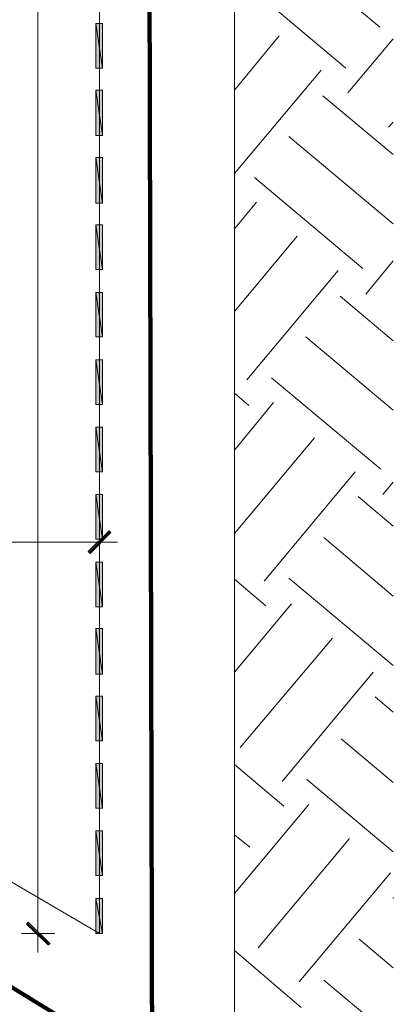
# Model space of a CAD drawing. Header units: inches. Extents: x 1504 to 12593, y -807 to 3183.
# Tile 89 of 256: x 3831 to 3997, y 711 to 1149. Entities that reach past the tile are written whole.
import ezdxf

# ---------------------------------------------------------------- set-up
doc = ezdxf.new("R2010")
doc.units = ezdxf.units.IN
doc.header["$MEASUREMENT"] = 0
doc.layers.add('at_Entity', color=7, linetype='Continuous')
doc.layers.add('at_Solid', color=7, linetype='Continuous')

msp = doc.modelspace()

# ---------------------------------------------------------------- hatches: boundary and pattern name
at = {"layer": 'at_Solid', "lineweight": 15}
for points in [[(3864.66, 1127.13), (3867.62, 1127.13), (3864.66, 1146.98)], [(3867.62, 1127.13), (3864.66, 1146.98), (3867.62, 1146.98)], [(3864.66, 1097.14), (3867.62, 1097.14), (3864.66, 1117.41)], [(3867.62, 1097.14), (3864.66, 1117.41), (3867.62, 1117.41)], [(3864.66, 1067.15), (3867.62, 1067.15), (3864.66, 1087.42)], [(3867.62, 1067.15), (3864.66, 1087.42), (3867.62, 1087.42)], [(3864.66, 1037.58), (3867.62, 1037.58), (3864.66, 1057.44)], [(3867.62, 1037.58), (3864.66, 1057.44), (3867.62, 1057.44)], [(3864.66, 1007.59), (3867.62, 1007.59), (3864.66, 1027.44)], [(3867.62, 1007.59), (3864.66, 1027.44), (3867.62, 1027.44)], [(3864.66, 977.6), (3867.62, 977.6), (3864.66, 997.45)], [(3867.62, 977.6), (3864.66, 997.45), (3867.62, 997.45)], [(3864.66, 947.61), (3867.62, 947.61), (3864.66, 967.46)], [(3867.62, 947.61), (3864.66, 967.46), (3867.62, 967.46)], [(3864.66, 917.62), (3867.62, 917.62), (3864.66, 937.47)], [(3867.62, 917.62), (3864.66, 937.47), (3867.62, 937.47)], [(3870.58, 921.42), (3862.13, 911.28), (3861.28, 912.13)], [(3871.42, 920.58), (3870.58, 921.42), (3862.13, 911.28)], [(3864.66, 887.63), (3867.62, 887.63), (3864.66, 907.48)], [(3867.62, 887.63), (3864.66, 907.48), (3867.62, 907.48)], [(3864.66, 857.64), (3867.62, 857.64), (3864.66, 877.91)], [(3867.62, 857.64), (3864.66, 877.91), (3867.62, 877.91)], [(3864.66, 828.07), (3867.62, 828.07), (3864.66, 847.92)], [(3867.62, 828.07), (3864.66, 847.92), (3867.62, 847.92)], [(3864.66, 798.08), (3867.62, 798.08), (3864.66, 817.93)], [(3867.62, 798.08), (3864.66, 817.93), (3867.62, 817.93)], [(3864.66, 768.09), (3867.62, 768.09), (3864.66, 787.94)], [(3867.62, 768.09), (3864.66, 787.94), (3867.62, 787.94)], [(3864.66, 742.32), (3867.62, 742.32), (3864.66, 757.95)], [(3867.62, 742.32), (3864.66, 757.95), (3867.62, 757.95)], [(3844.39, 737.68), (3833.83, 746.54), (3834.67, 747.39)], [(3843.54, 737.26), (3844.39, 737.68), (3833.83, 746.54)]]:
    msp.add_hatch(color=7, dxfattribs=at).paths.add_polyline_path(points)

# ---------------------------------------------------------------- linework, layer by layer
at = {"lineweight": 100}
msp.add_lwpolyline([(2236.3, 2086.4), (3886.32, 2086.07), (3889.66, 680.04), (3653.02, 825.43), (3491.89, 823.56), (3490.02, 529.57), (2809.74, 529.57), (2809.74, 1931.09), (2247.38, 1931.09), (2247.38, 2086.16)], dxfattribs=at)
at = {"layer": 'at_Entity', "color": 7, "lineweight": 15}
for p, q in [((3926.34, 2057.26), (3926.34, 559.42)), ((3866.35, 1891.25), (3866.35, 742.32)), ((3838.9, 1885.76), (3838.9, 747.82)), ((3942.39, 1186.27), (3990.96, 1145.3)), ((3927.18, 1168.1), (3975.75, 1127.13)), ((3867.62, 1127.13), (3864.66, 1146.98)), ((3864.66, 1146.98), (3864.66, 1127.13)), ((3867.62, 1127.13), (3864.66, 1146.98)), ((3864.66, 1146.98), (3867.62, 1146.98)), ((3867.62, 1146.98), (3867.62, 1127.13)), ((3926.34, 1117.41), (3946.19, 1141.49)), ((3976.6, 1116.15), (3996.87, 1140.22)), ((3864.66, 1127.13), (3867.62, 1127.13)), ((3926.34, 1080.24), (3964.77, 1126.28)), ((3867.62, 1097.14), (3864.66, 1117.41)), ((3864.66, 1117.41), (3864.66, 1097.14)), ((3867.62, 1097.14), (3864.66, 1117.41)), ((3864.66, 1117.41), (3867.62, 1117.41)), ((3867.62, 1117.41), (3867.62, 1097.14)), ((3965.62, 1114.88), (3996.87, 1088.69)), ((3994.77, 1100.94), (3996.87, 1103.05)), ((3864.66, 1097.14), (3867.62, 1097.14)), ((3950.41, 1096.72), (3996.87, 1057.85)), ((3867.62, 1067.15), (3864.66, 1087.42)), ((3864.66, 1087.42), (3864.66, 1067.15)), ((3867.62, 1067.15), (3864.66, 1087.42)), ((3864.66, 1087.42), (3867.62, 1087.42)), ((3867.62, 1087.42), (3867.62, 1067.15)), ((3935.2, 1078.55), (3983.36, 1038.01)), ((3864.66, 1067.15), (3867.62, 1067.15)), ((3926.34, 1055.75), (3936.05, 1067.57)), ((3867.62, 1037.58), (3864.66, 1057.44)), ((3864.66, 1057.44), (3864.66, 1037.58)), ((3867.62, 1037.58), (3864.66, 1057.44)), ((3864.66, 1057.44), (3867.62, 1057.44)), ((3867.62, 1057.44), (3867.62, 1037.58)), ((3926.34, 1018.99), (3954.21, 1052.36)), ((3984.62, 1026.6), (3996.87, 1041.38)), ((3864.66, 1037.58), (3867.62, 1037.58)), ((3931.83, 988.58), (3972.37, 1037.16)), ((3867.62, 1007.59), (3864.66, 1027.44)), ((3864.66, 1027.44), (3864.66, 1007.59)), ((3867.62, 1007.59), (3864.66, 1027.44)), ((3864.66, 1027.44), (3867.62, 1027.44)), ((3867.62, 1027.44), (3867.62, 1007.59)), ((3973.22, 1025.75), (3996.87, 1005.9)), ((3864.66, 1007.59), (3867.62, 1007.59)), ((3958.01, 1007.59), (3996.87, 975.07)), ((3867.62, 977.6), (3864.66, 997.45)), ((3864.66, 997.45), (3864.66, 977.6)), ((3867.62, 977.6), (3864.66, 997.45)), ((3864.66, 997.45), (3867.62, 997.45)), ((3867.62, 997.45), (3867.62, 977.6)), ((3942.8, 989.43), (3991.38, 948.87)), ((3926.34, 982.67), (3932.67, 977.17)), ((3864.66, 977.6), (3867.62, 977.6)), ((3926.34, 957.33), (3943.65, 978.45)), ((3867.62, 947.61), (3864.66, 967.46)), ((3864.66, 967.46), (3864.66, 947.61)), ((3867.62, 947.61), (3864.66, 967.46)), ((3864.66, 967.46), (3867.62, 967.46)), ((3867.62, 967.46), (3867.62, 947.61)), ((3926.34, 920.15), (3961.82, 962.81)), ((3864.66, 947.61), (3867.62, 947.61)), ((3939.43, 899.03), (3979.98, 947.61)), ((3992.23, 937.47), (3996.87, 942.97)), ((3867.62, 917.62), (3864.66, 937.47)), ((3864.66, 937.47), (3864.66, 917.62)), ((3867.62, 917.62), (3864.66, 937.47)), ((3864.66, 937.47), (3867.62, 937.47)), ((3867.62, 937.47), (3867.62, 917.62)), ((3981.25, 936.63), (3996.87, 923.53)), ((3866.35, 923.95), (3866.35, 908.75)), ((3861.28, 912.13), (3870.58, 921.42)), ((3861.71, 911.7), (3871, 921)), ((3870.58, 921.42), (3862.13, 911.28)), ((3870.58, 921.42), (3862.13, 911.28)), ((3862.13, 911.28), (3871.42, 920.58)), ((3871.42, 920.58), (3870.58, 921.42)), ((3702.05, 916.35), (3860.86, 916.35)), ((3857.91, 916.35), (3874.38, 916.35)), ((3864.66, 917.62), (3867.62, 917.62)), ((3966.04, 918.46), (3996.87, 892.28)), ((3862.13, 911.28), (3861.28, 912.13)), ((3867.62, 887.63), (3864.66, 907.48)), ((3864.66, 907.48), (3864.66, 887.63)), ((3867.62, 887.63), (3864.66, 907.48)), ((3864.66, 907.48), (3867.62, 907.48)), ((3867.62, 907.48), (3867.62, 887.63)), ((3926.34, 899.88), (3940.27, 888.05)), ((3950.41, 900.3), (3996.87, 861.44)), ((3926.34, 858.48), (3951.68, 888.9)), ((3864.66, 887.63), (3867.62, 887.63)), ((3867.62, 857.64), (3864.66, 877.91)), ((3864.66, 877.91), (3864.66, 857.64)), ((3867.62, 857.64), (3864.66, 877.91)), ((3864.66, 877.91), (3867.62, 877.91)), ((3867.62, 877.91), (3867.62, 857.64)), ((3928.87, 825.11), (3969.84, 873.69)), ((3947.45, 809.91), (3988, 858.48)), ((3864.66, 857.64), (3867.62, 857.64)), ((3867.62, 828.07), (3864.66, 847.92)), ((3864.66, 847.92), (3864.66, 828.07)), ((3867.62, 828.07), (3864.66, 847.92)), ((3864.66, 847.92), (3867.62, 847.92)), ((3867.62, 847.92), (3867.62, 828.07)), ((3988.85, 847.5), (3996.87, 840.74)), ((3699.49, 839.9), (3866.35, 742.32)), ((3864.66, 828.07), (3867.62, 828.07)), ((3973.64, 828.91), (3996.87, 809.48)), ((3867.62, 798.08), (3864.66, 817.93)), ((3864.66, 817.93), (3864.66, 798.08)), ((3867.62, 798.08), (3864.66, 817.93)), ((3864.66, 817.93), (3867.62, 817.93)), ((3867.62, 817.93), (3867.62, 798.08)), ((3926.34, 817.51), (3948.3, 798.92)), ((3958.44, 810.75), (3996.87, 778.65)), ((3864.66, 798.08), (3867.62, 798.08)), ((3926.34, 760.06), (3959.28, 799.77)), ((3867.62, 768.09), (3864.66, 787.94)), ((3864.66, 787.94), (3864.66, 768.09)), ((3867.62, 768.09), (3864.66, 787.94)), ((3864.66, 787.94), (3867.62, 787.94)), ((3867.62, 787.94), (3867.62, 768.09)), ((3926.34, 786.25), (3933.09, 780.76)), ((3936.89, 735.98), (3977.44, 784.56)), ((3864.66, 768.09), (3867.62, 768.09)), ((3955.06, 720.78), (3995.61, 769.36)), ((3867.62, 742.32), (3864.66, 757.95)), ((3864.66, 757.95), (3864.66, 742.32)), ((3867.62, 742.32), (3864.66, 757.95)), ((3864.66, 757.95), (3867.62, 757.95)), ((3867.62, 757.95), (3867.62, 742.32)), ((3996.87, 757.95), (3996.87, 758.38)), ((3838.9, 750.35), (3838.9, 733.87)), ((3833.83, 746.54), (3834.67, 747.39)), ((3844.39, 737.68), (3833.83, 746.54)), ((3833.83, 746.54), (3843.54, 737.26)), ((3844.39, 737.68), (3833.83, 746.54)), ((3834.25, 746.97), (3843.97, 737.26)), ((3834.67, 747.39), (3844.39, 737.68)), ((3846.5, 742.32), (3831.72, 742.32)), ((3864.66, 742.32), (3867.62, 742.32)), ((3843.54, 737.26), (3844.39, 737.68)), ((3981.67, 739.79), (3996.87, 727.12)), ((3926.34, 734.72), (3955.9, 709.37)), ((3966.04, 721.62), (3996.87, 695.86))]:
    msp.add_line(p, q, dxfattribs=at)

doc.saveas('drawing.dxf')
